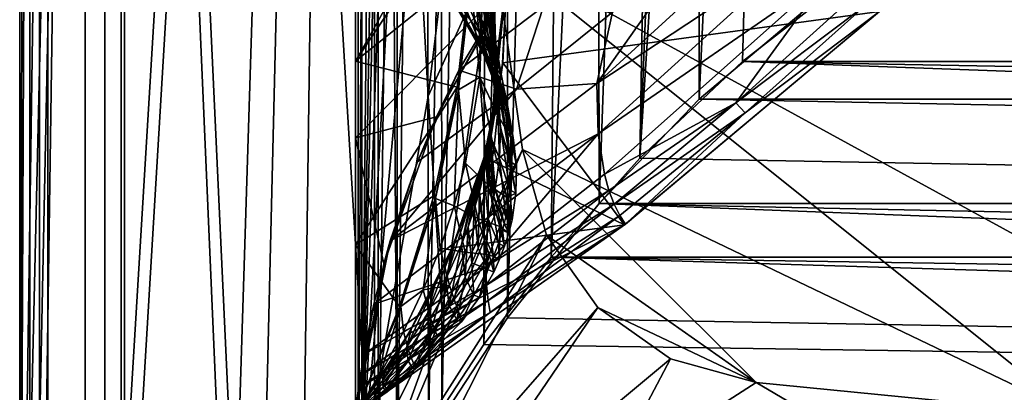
# Model space of a CAD drawing. Header units: metres. Extents: x 0 to 1004, y -708 to 0.
# Tile 4 of 103: x 0 to 150, y -624 to -567. Entities that reach past the tile are written whole.
import ezdxf

# ---------------------------------------------------------------- set-up
doc = ezdxf.new("R2010")
doc.units = ezdxf.units.M

msp = doc.modelspace()

# ---------------------------------------------------------------- linework, layer by layer
at = {"layer": 'top01'}
for points in [[(4.296307, -31.426254, 2063.059814), (32.904003, -648.417358, 2063.059814), (51.296307, -64.566307, 2063.059814)], [(32.904003, -648.417358, 2063.059814), (4.296307, -31.426254, 2063.059814), (31.296307, -654.417358, 2063.059814)], [(4.296307, -31.426254, 2063.059814), (4.296307, -686.417358, 2063.059814), (31.296307, -654.417358, 2063.059814)], [(51.296307, -64.566307, 163.059692), (32.904003, -648.417358, 163.059692), (4.296307, -31.426254, 163.059692)], [(4.296307, -31.426254, 163.059692), (32.904003, -648.417358, 163.059692), (31.296307, -654.417358, 163.059692)], [(4.296307, -686.417358, 163.059692), (4.296307, -31.426254, 163.059692), (31.296307, -654.417358, 163.059692)], [(4.296307, -686.417358, 163.059692), (4.296307, -686.417358, 176.057236), (4.296307, -31.426254, 163.059692)], [(4.296307, -686.417358, 176.057236), (4.296307, -686.417358, 2050.057129), (4.296307, -31.426254, 163.059692)], [(4.296307, -31.426254, 163.059692), (4.296307, -686.417358, 2050.057129), (4.296307, -31.426254, 2063.059814)], [(4.296307, -686.417358, 2050.057129), (4.296307, -686.417358, 2063.059814), (4.296307, -31.426254, 2063.059814)], [(51.296307, -64.566307, 2063.059814), (32.904003, -648.417358, 2063.059814), (37.296307, -644.025024, 2063.059814)], [(51.296307, -64.566307, 163.059692), (37.296307, -644.025024, 163.059692), (32.904003, -648.417358, 163.059692)], [(37.296307, -644.025024, 2063.059814), (43.296307, -642.417358, 2063.059814), (51.296307, -64.566307, 2063.059814)], [(43.296307, -642.417358, 163.059692), (37.296307, -644.025024, 163.059692), (51.296307, -64.566307, 163.059692)], [(43.296307, -642.417358, 2063.059814), (51.296307, -642.417358, 2063.059814), (51.296307, -64.566307, 2063.059814)], [(51.296307, -642.417358, 163.059692), (43.296307, -642.417358, 163.059692), (51.296307, -64.566307, 163.059692)], [(51.296307, -642.417358, 2063.059814), (51.296307, -344.212433, 2037.928223), (51.296307, -64.566307, 2063.059814)], [(51.296307, -64.566307, 163.059692), (51.296307, -344.179352, 179.059677), (51.296307, -642.417358, 163.059692)], [(51.296307, -344.179352, 179.059677), (51.29631, -368.229248, 179.983154), (51.296307, -642.417358, 163.059692)], [(51.296307, -642.417358, 2063.059814), (51.296307, -379.358856, 2036.812866), (51.296307, -344.212433, 2037.928223)], [(51.296307, -642.417358, 163.059692), (51.29631, -368.229248, 179.983154), (51.29631, -392.138245, 182.753937)], [(51.296307, -414.289124, 2033.451294), (51.296307, -379.358856, 2036.812866), (51.296307, -642.417358, 2063.059814)], [(51.29631, -392.138245, 182.753937), (51.296322, -415.760559, 187.369766), (51.296307, -642.417358, 163.059692)], [(51.296307, -545.708618, 2038.852905), (51.296307, -414.289124, 2033.451294), (51.296307, -642.417358, 2063.059814)], [(51.296322, -415.760559, 187.369766), (51.296322, -438.949615, 193.818451), (51.296307, -642.417358, 163.059692)], [(51.296307, -642.417358, 163.059692), (51.296322, -438.949615, 193.818451), (51.296299, -461.559418, 202.071503)], [(51.296299, -461.559418, 202.071503), (51.296318, -483.448181, 212.081375), (51.296307, -642.417358, 163.059692)], [(51.296318, -483.448181, 212.081375), (51.296307, -504.481445, 223.782303), (51.296307, -642.417358, 163.059692)], [(51.296307, -642.417358, 163.059692), (51.296307, -504.481445, 223.782303), (51.296307, -541.746399, 234.532043)], [(51.296307, -541.746399, 234.532043), (51.29636, -585.252197, 225.005692), (51.296307, -642.417358, 163.059692)], [(75.097847, -561.246094, 235.300919), (51.29636, -585.252197, 225.005692), (51.296307, -541.746399, 234.532043)], [(69.143967, -546.791016, 2035.872192), (69.004654, -542.102051, 2034.781128), (51.296307, -573.572144, 2043.606323)], [(69.004654, -542.102051, 2034.781128), (51.296307, -545.708618, 2038.852905), (51.296307, -573.572144, 2043.606323)], [(51.296307, -642.417358, 2063.059814), (51.296307, -573.572144, 2043.606323), (51.296307, -545.708618, 2038.852905)], [(51.296307, -573.572144, 2043.606323), (68.866333, -559.451843, 2038.459351), (69.143967, -546.791016, 2035.872192)], [(88.194374, -576.93988, 501.049255), (117.473854, -550.158997, 501.049255), (120.310349, -555.740662, 532.458923)], [(117.473854, -550.158997, 501.049255), (88.194374, -576.93988, 501.049255), (104.756493, -553.549133, 470.528137)], [(69.229057, -550.748108, 832.507019), (69.360619, -558.189331, 916.862549), (72.033035, -568.936523, 916.86908)], [(72.033035, -568.936523, 916.86908), (71.894615, -562.495178, 832.506592), (69.229057, -550.748108, 832.507019)], [(104.756493, -553.549133, 470.528137), (88.194374, -576.93988, 501.049255), (90.58078, -566.055115, 470.159149)], [(72.228607, -554.736511, 748.230103), (71.894615, -562.495178, 832.506592), (72.817719, -573.977539, 832.506165)], [(72.817719, -573.977539, 832.506165), (74.473267, -559.896484, 664.052795), (72.228607, -554.736511, 748.230103)], [(65.057419, -561.931396, 1361.605957), (64.557434, -556.107483, 1505.210205), (70.604095, -569.699036, 1424.101196)], [(64.557434, -556.107483, 1505.210205), (70.114197, -566.020569, 1508.698364), (70.604095, -569.699036, 1424.101196)], [(70.310562, -555.889099, 1846.151978), (72.621574, -570.771667, 1677.619751), (71.728317, -565.206848, 1677.64917)], [(70.310562, -555.889099, 1846.151978), (70.737106, -562.63446, 1846.119507), (72.621574, -570.771667, 1677.619751)], [(88.194374, -576.93988, 501.049255), (120.310349, -555.740662, 532.458923), (88.383919, -584.656006, 532.275879)], [(88.383919, -584.656006, 532.275879), (120.310349, -555.740662, 532.458923), (123.678719, -560.253113, 564.199707)], [(69.680046, -564.068604, 1001.289124), (65.148102, -558.083435, 1074.574097), (70.086891, -568.376221, 1085.775757)], [(70.086891, -568.376221, 1085.775757), (65.148102, -558.083435, 1074.574097), (70.480705, -571.102478, 1170.311646)], [(65.148102, -558.083435, 1074.574097), (65.22084, -562.589539, 1218.034302), (70.480705, -571.102478, 1170.311646)], [(66.836441, -577.525208, 2041.267578), (68.866333, -559.451843, 2038.459351), (51.296307, -573.572144, 2043.606323)], [(75.097847, -561.246094, 235.300919), (76.385689, -559.320923, 411.261017), (63.671509, -582.025085, 228.172577)], [(76.385689, -559.320923, 411.261017), (67.107895, -574.910645, 439.727539), (63.671509, -582.025085, 228.172577)], [(68.866333, -559.451843, 2038.459351), (66.836441, -577.525208, 2041.267578), (68.911957, -561.239685, 2014.056641)], [(80.01857, -565.177856, 439.931702), (67.107895, -574.910645, 439.727539), (76.385689, -559.320923, 411.261017)], [(69.360619, -558.189331, 916.862549), (69.680046, -564.068604, 1001.289124), (72.489922, -574.044128, 1001.30426)], [(69.360619, -558.189331, 916.862549), (72.489922, -574.044128, 1001.30426), (72.033035, -568.936523, 916.86908)], [(131.361862, -565.961853, 661.173096), (74.483955, -559.108398, 662.662537), (73.810013, -573.790894, 662.680176)], [(73.810013, -573.790894, 662.680176), (74.483955, -559.108398, 662.662537), (74.473267, -559.896484, 664.052795)], [(73.784363, -573.877686, 664.052795), (74.473267, -559.896484, 664.052795), (71.99836, -585.195068, 832.505737)], [(74.473267, -559.896484, 664.052795), (72.817719, -573.977539, 832.506165), (71.99836, -585.195068, 832.505737)], [(73.784363, -573.877686, 664.052795), (73.810013, -573.790894, 662.680176), (74.473267, -559.896484, 664.052795)], [(88.383919, -584.656006, 532.275879), (123.678719, -560.253113, 564.199707), (89.343269, -590.825012, 563.981506)], [(89.343269, -590.825012, 563.981506), (123.678719, -560.253113, 564.199707), (109.442017, -579.927612, 596.109009)], [(123.678719, -560.253113, 564.199707), (127.403061, -563.669861, 596.181824), (109.442017, -579.927612, 596.109009)], [(75.097847, -561.246094, 235.300919), (63.671509, -582.025085, 228.172577), (51.29636, -585.252197, 225.005692)], [(65.22084, -562.589539, 1218.034302), (65.057419, -561.931396, 1361.605957), (70.761024, -572.237793, 1254.885742)], [(70.761024, -572.237793, 1254.885742), (65.057419, -561.931396, 1361.605957), (70.827408, -571.772339, 1339.487183)], [(65.057419, -561.931396, 1361.605957), (70.604095, -569.699036, 1424.101196), (70.827408, -571.772339, 1339.487183)], [(70.480705, -571.102478, 1170.311646), (65.22084, -562.589539, 1218.034302), (70.761024, -572.237793, 1254.885742)], [(66.836441, -577.525208, 2041.267578), (67.060936, -577.936523, 2014.056641), (68.911957, -561.239685, 2014.056641)], [(68.911957, -561.239685, 2014.056641), (67.060936, -577.936523, 2014.056641), (70.297134, -575.979431, 1846.054688)], [(68.911957, -561.239685, 2014.056641), (70.297134, -575.979431, 1846.054688), (70.737106, -562.63446, 1846.119507)], [(70.737106, -562.63446, 1846.119507), (70.297134, -575.979431, 1846.054688), (72.992126, -581.693726, 1677.561035)], [(70.737106, -562.63446, 1846.119507), (73.042847, -576.267334, 1677.590332), (72.621574, -570.771667, 1677.619751)], [(72.992126, -581.693726, 1677.561035), (73.042847, -576.267334, 1677.590332), (70.737106, -562.63446, 1846.119507)], [(71.894615, -562.495178, 832.506592), (72.033035, -568.936523, 916.86908), (72.817719, -573.977539, 832.506165)], [(72.489922, -574.044128, 1001.30426), (69.680046, -564.068604, 1001.289124), (73.111328, -577.801758, 1085.79895)], [(73.111328, -577.801758, 1085.79895), (69.680046, -564.068604, 1001.289124), (70.086891, -568.376221, 1085.775757)], [(109.442017, -579.927612, 596.109009), (127.403061, -563.669861, 596.181824), (129.358658, -564.957764, 612.237427)], [(75.900215, -577.844421, 469.906891), (67.107895, -574.910645, 439.727539), (80.01857, -565.177856, 439.931702)], [(73.622375, -575.803284, 1508.680176), (71.334373, -566.009521, 1593.224854), (71.728317, -565.206848, 1677.64917)], [(71.728317, -565.206848, 1677.64917), (72.621574, -570.771667, 1677.619751), (73.622375, -575.803284, 1508.680176)], [(90.58078, -566.055115, 470.159149), (75.900215, -577.844421, 469.906891), (80.01857, -565.177856, 439.931702)], [(129.358658, -564.957764, 612.237427), (110.859764, -581.424805, 612.19751), (109.442017, -579.927612, 596.109009)], [(129.358658, -564.957764, 612.237427), (131.361679, -565.961609, 628.322815), (110.859764, -581.424805, 612.19751)], [(70.114197, -566.020569, 1508.698364), (71.334373, -566.009521, 1593.224854), (72.126472, -570.954102, 1508.689209)], [(70.604095, -569.699036, 1424.101196), (70.114197, -566.020569, 1508.698364), (72.126472, -570.954102, 1508.689209)], [(72.126472, -570.954102, 1508.689209), (71.334373, -566.009521, 1593.224854), (73.622375, -575.803284, 1508.680176)], [(131.361862, -565.961853, 661.173096), (73.810013, -573.790894, 662.680176), (92.421013, -598.53125, 662.19281)], [(88.194374, -576.93988, 501.049255), (75.900215, -577.844421, 469.906891), (90.58078, -566.055115, 470.159149)], [(131.361862, -565.961853, 661.173096), (92.421013, -598.53125, 662.19281), (92.552513, -598.430908, 628.322876)], [(131.361679, -565.961609, 628.322815), (131.361862, -565.961853, 661.173096), (92.552513, -598.430908, 628.322876)], [(131.361679, -565.961609, 628.322815), (92.552513, -598.430908, 628.322876), (110.859764, -581.424805, 612.19751)], [(70.086891, -568.376221, 1085.775757), (73.743332, -580.193115, 1170.339844), (73.111328, -577.801758, 1085.79895)], [(73.743332, -580.193115, 1170.339844), (70.086891, -568.376221, 1085.775757), (70.480705, -571.102478, 1170.311646)], [(70.827408, -571.772339, 1339.487183), (70.604095, -569.699036, 1424.101196), (72.668968, -574.39917, 1424.103027)], [(70.604095, -569.699036, 1424.101196), (72.126472, -570.954102, 1508.689209), (72.668968, -574.39917, 1424.103027)], [(72.817719, -573.977539, 832.506165), (72.033035, -568.936523, 916.86908), (73.487755, -583.711121, 1001.319336)], [(72.033035, -568.936523, 916.86908), (72.489922, -574.044128, 1001.30426), (73.487755, -583.711121, 1001.319336)], [(74.231987, -581.201843, 1254.913696), (73.743332, -580.193115, 1170.339844), (70.480705, -571.102478, 1170.311646)], [(70.480705, -571.102478, 1170.311646), (70.761024, -572.237793, 1254.885742), (74.231987, -581.201843, 1254.913696)], [(72.668968, -574.39917, 1424.103027), (72.126472, -570.954102, 1508.689209), (73.622375, -575.803284, 1508.680176)], [(72.621574, -570.771667, 1677.619751), (74.601913, -580.568176, 1508.671021), (73.622375, -575.803284, 1508.680176)], [(72.621574, -570.771667, 1677.619751), (73.042847, -576.267334, 1677.590332), (74.601913, -580.568176, 1508.671021)], [(72.891472, -576.337402, 1339.497192), (70.761024, -572.237793, 1254.885742), (70.827408, -571.772339, 1339.487183)], [(74.231987, -581.201843, 1254.913696), (70.761024, -572.237793, 1254.885742), (72.891472, -576.337402, 1339.497192)], [(72.891472, -576.337402, 1339.497192), (70.827408, -571.772339, 1339.487183), (72.668968, -574.39917, 1424.103027)], [(51.296307, -601.614258, 2045.18396), (51.296307, -573.572144, 2043.606323), (51.296307, -642.417358, 2063.059814)], [(51.296307, -601.614258, 2045.18396), (66.836441, -577.525208, 2041.267578), (51.296307, -573.572144, 2043.606323)], [(73.810013, -573.790894, 662.680176), (70.966591, -588.210999, 662.754639), (92.421013, -598.53125, 662.19281)], [(73.810013, -573.790894, 662.680176), (72.699936, -580.77887, 664.052795), (70.966591, -588.210999, 662.754639)], [(71.99836, -585.195068, 832.505737), (71.521263, -587.958069, 832.505676), (73.784363, -573.877686, 664.052795)], [(71.521263, -587.958069, 832.505676), (73.30381, -577.335754, 664.052795), (73.784363, -573.877686, 664.052795)], [(71.99836, -585.195068, 832.505737), (72.817719, -573.977539, 832.506165), (73.307152, -588.428894, 1001.326904)], [(73.487755, -583.711121, 1001.319336), (72.489922, -574.044128, 1001.30426), (73.111328, -577.801758, 1085.79895)], [(72.891472, -576.337402, 1339.497192), (72.668968, -574.39917, 1424.103027), (74.203995, -579.010559, 1424.104858)], [(74.203995, -579.010559, 1424.104858), (72.668968, -574.39917, 1424.103027), (73.622375, -575.803284, 1508.680176)], [(73.30381, -577.335754, 664.052795), (72.699936, -580.77887, 664.052795), (73.810013, -573.790894, 662.680176)], [(72.817719, -573.977539, 832.506165), (73.487755, -583.711121, 1001.319336), (73.307152, -588.428894, 1001.326904)], [(73.784363, -573.877686, 664.052795), (73.30381, -577.335754, 664.052795), (73.810013, -573.790894, 662.680176)], [(75.900215, -577.844421, 469.906891), (60.775791, -588.897339, 469.79483), (67.107895, -574.910645, 439.727539)], [(63.671509, -582.025085, 228.172577), (67.107895, -574.910645, 439.727539), (60.775791, -588.897339, 469.79483)], [(67.060936, -577.936523, 2014.056641), (68.133064, -589.130249, 1845.990112), (70.297134, -575.979431, 1846.054688)], [(70.297134, -575.979431, 1846.054688), (68.133064, -589.130249, 1845.990112), (71.474739, -592.338989, 1677.502563)], [(70.297134, -575.979431, 1846.054688), (72.469429, -587.050964, 1677.531738), (72.992126, -581.693726, 1677.561035)], [(71.474739, -592.338989, 1677.502563), (72.469429, -587.050964, 1677.531738), (70.297134, -575.979431, 1846.054688)], [(73.622375, -575.803284, 1508.680176), (74.601913, -580.568176, 1508.671021), (74.203995, -579.010559, 1424.104858)], [(51.296307, -601.614258, 2045.18396), (63.289352, -594.136963, 2042.956421), (66.836441, -577.525208, 2041.267578)], [(56.621262, -600.973999, 501.049255), (88.194374, -576.93988, 501.049255), (88.383919, -584.656006, 532.275879)], [(88.194374, -576.93988, 501.049255), (56.621262, -600.973999, 501.049255), (75.900215, -577.844421, 469.906891)], [(66.836441, -577.525208, 2041.267578), (63.289352, -594.136963, 2042.956421), (63.507984, -594.531738, 2014.056641)], [(67.060936, -577.936523, 2014.056641), (66.836441, -577.525208, 2041.267578), (63.507984, -594.531738, 2014.056641)], [(72.699936, -580.77887, 664.052795), (73.30381, -577.335754, 664.052795), (70.935257, -590.704529, 832.505554)], [(73.30381, -577.335754, 664.052795), (71.521263, -587.958069, 832.505676), (70.935257, -590.704529, 832.505554)], [(74.423363, -580.811707, 1339.507324), (74.231987, -581.201843, 1254.913696), (72.891472, -576.337402, 1339.497192)], [(74.423363, -580.811707, 1339.507324), (72.891472, -576.337402, 1339.497192), (74.203995, -579.010559, 1424.104858)], [(75.065071, -585.248779, 1508.661987), (73.042847, -576.267334, 1677.590332), (72.992126, -581.693726, 1677.561035)], [(73.042847, -576.267334, 1677.590332), (75.065071, -585.248779, 1508.661987), (74.601913, -580.568176, 1508.671021)], [(56.621262, -600.973999, 501.049255), (60.775791, -588.897339, 469.79483), (75.900215, -577.844421, 469.906891)], [(67.060936, -577.936523, 2014.056641), (63.507984, -594.531738, 2014.056641), (66.404495, -595.632813, 1845.957886)], [(68.133064, -589.130249, 1845.990112), (67.060936, -577.936523, 2014.056641), (66.404495, -595.632813, 1845.957886)], [(73.743332, -580.193115, 1170.339844), (75.004875, -588.935181, 1170.36792), (73.111328, -577.801758, 1085.79895)], [(73.111328, -577.801758, 1085.79895), (75.004875, -588.935181, 1170.36792), (73.487755, -583.711121, 1001.319336)], [(74.601913, -580.568176, 1508.671021), (75.423073, -585.195068, 1339.517334), (74.203995, -579.010559, 1424.104858)], [(74.203995, -579.010559, 1424.104858), (75.423073, -585.195068, 1339.517334), (74.423363, -580.811707, 1339.507324)], [(75.004875, -588.935181, 1170.36792), (73.743332, -580.193115, 1170.339844), (74.231987, -581.201843, 1254.913696)], [(74.601913, -580.568176, 1508.671021), (75.065071, -585.248779, 1508.661987), (75.423073, -585.195068, 1339.517334)], [(90.029633, -593.316711, 579.972656), (89.343269, -590.825012, 563.981506), (109.442017, -579.927612, 596.109009)], [(90.818008, -595.408386, 596.036255), (90.029633, -593.316711, 579.972656), (109.442017, -579.927612, 596.109009)], [(110.859764, -581.424805, 612.19751), (90.818008, -595.408386, 596.036255), (109.442017, -579.927612, 596.109009)], [(63.671509, -582.025085, 228.172577), (55.624939, -604.483887, 219.836334), (51.29636, -585.252197, 225.005692)], [(63.671509, -582.025085, 228.172577), (60.775791, -588.897339, 469.79483), (55.624939, -604.483887, 219.836334)], [(70.240349, -593.434448, 832.505493), (71.97274, -584.207031, 664.052795), (72.699936, -580.77887, 664.052795)], [(72.699936, -580.77887, 664.052795), (70.935257, -590.704529, 832.505554), (70.240349, -593.434448, 832.505493)], [(72.699936, -580.77887, 664.052795), (71.97274, -584.207031, 664.052795), (70.966591, -588.210999, 662.754639)], [(72.992126, -581.693726, 1677.561035), (72.469429, -587.050964, 1677.531738), (75.011864, -589.845032, 1508.653076)], [(75.011864, -589.845032, 1508.653076), (75.065071, -585.248779, 1508.661987), (72.992126, -581.693726, 1677.561035)], [(75.423073, -585.195068, 1339.517334), (74.231987, -581.201843, 1254.913696), (74.423363, -580.811707, 1339.507324)], [(75.423073, -585.195068, 1339.517334), (75.004875, -588.935181, 1170.36792), (74.231987, -581.201843, 1254.913696)], [(110.859764, -581.424805, 612.19751), (91.688095, -597.09552, 612.157593), (90.818008, -595.408386, 596.036255)], [(110.859764, -581.424805, 612.19751), (92.552513, -598.430908, 628.322876), (91.688095, -597.09552, 612.157593)], [(73.487755, -583.711121, 1001.319336), (74.885239, -593.175476, 1170.381958), (73.307152, -588.428894, 1001.326904)], [(75.004875, -588.935181, 1170.36792), (74.885239, -593.175476, 1170.381958), (73.487755, -583.711121, 1001.319336)], [(71.243202, -604.976501, 563.872375), (54.090588, -610.668335, 532.092651), (88.383919, -584.656006, 532.275879)], [(54.090588, -610.668335, 532.092651), (56.621262, -600.973999, 501.049255), (88.383919, -584.656006, 532.275879)], [(71.97274, -584.207031, 664.052795), (69.436539, -596.147827, 832.505371), (71.122208, -587.620361, 664.052795)], [(69.436539, -596.147827, 832.505371), (71.97274, -584.207031, 664.052795), (70.240349, -593.434448, 832.505493)], [(70.966591, -588.210999, 662.754639), (71.97274, -584.207031, 664.052795), (71.122208, -587.620361, 664.052795)], [(71.243202, -604.976501, 563.872375), (88.383919, -584.656006, 532.275879), (89.343269, -590.825012, 563.981506)], [(72.186859, -595.360901, 1001.338196), (71.521263, -587.958069, 832.505676), (71.99836, -585.195068, 832.505737)], [(72.444359, -594.21759, 1001.336304), (72.186859, -595.360901, 1001.338196), (71.99836, -585.195068, 832.505737)], [(72.444359, -594.21759, 1001.336304), (71.99836, -585.195068, 832.505737), (72.673546, -593.069519, 1001.334412)], [(71.99836, -585.195068, 832.505737), (73.307152, -588.428894, 1001.326904), (72.673546, -593.069519, 1001.334412)], [(75.423073, -585.195068, 1339.517334), (75.89061, -589.487671, 1339.527466), (75.004875, -588.935181, 1170.36792)], [(75.065071, -585.248779, 1508.661987), (75.89061, -589.487671, 1339.527466), (75.423073, -585.195068, 1339.517334)], [(51.29636, -585.252197, 225.005692), (51.296307, -627.417358, 210.627151), (51.296307, -642.417358, 163.059692)], [(51.29636, -585.252197, 225.005692), (55.624939, -604.483887, 219.836334), (51.296307, -627.417358, 210.627151)], [(75.89061, -589.487671, 1339.527466), (75.065071, -585.248779, 1508.661987), (75.011864, -589.845032, 1508.653076)], [(92.421013, -598.53125, 662.19281), (70.966591, -588.210999, 662.754639), (66.082733, -602.07251, 662.882507)], [(70.966591, -588.210999, 662.754639), (69.05117, -594.402283, 664.052795), (66.082733, -602.07251, 662.882507)], [(69.436539, -596.147827, 832.505371), (68.523827, -598.844604, 832.50531), (71.122208, -587.620361, 664.052795)], [(68.523827, -598.844604, 832.50531), (70.148354, -591.018799, 664.052795), (71.122208, -587.620361, 664.052795)], [(70.148354, -591.018799, 664.052795), (69.05117, -594.402283, 664.052795), (70.966591, -588.210999, 662.754639)], [(71.122208, -587.620361, 664.052795), (70.148354, -591.018799, 664.052795), (70.966591, -588.210999, 662.754639)], [(70.935257, -590.704529, 832.505554), (71.521263, -587.958069, 832.505676), (71.586922, -597.632996, 1001.34198)], [(74.442284, -594.356995, 1508.644043), (72.469429, -587.050964, 1677.531738), (71.474739, -592.338989, 1677.502563)], [(71.521263, -587.958069, 832.505676), (72.186859, -595.360901, 1001.338196), (71.586922, -597.632996, 1001.34198)], [(72.469429, -587.050964, 1677.531738), (74.442284, -594.356995, 1508.644043), (75.011864, -589.845032, 1508.653076)], [(60.775791, -588.897339, 469.79483), (56.621262, -600.973999, 501.049255), (55.624939, -604.483887, 219.836334)], [(68.133064, -589.130249, 1845.990112), (66.404495, -595.632813, 1845.957886), (70.008064, -597.5578, 1677.473511)], [(68.133064, -589.130249, 1845.990112), (70.008064, -597.5578, 1677.473511), (71.474739, -592.338989, 1677.502563)], [(73.307152, -588.428894, 1001.326904), (74.265335, -597.328674, 1170.395996), (72.673546, -593.069519, 1001.334412)], [(74.885239, -593.175476, 1170.381958), (74.265335, -597.328674, 1170.395996), (73.307152, -588.428894, 1001.326904)], [(75.004875, -588.935181, 1170.36792), (75.825974, -593.689392, 1339.537476), (74.885239, -593.175476, 1170.381958)], [(75.89061, -589.487671, 1339.527466), (75.825974, -593.689392, 1339.537476), (75.004875, -588.935181, 1170.36792)], [(75.825974, -593.689392, 1339.537476), (75.89061, -589.487671, 1339.527466), (75.011864, -589.845032, 1508.653076)], [(69.05117, -594.402283, 664.052795), (70.148354, -591.018799, 664.052795), (67.502205, -601.524902, 832.505188)], [(70.148354, -591.018799, 664.052795), (68.523827, -598.844604, 832.50531), (67.502205, -601.524902, 832.505188)], [(70.935257, -590.704529, 832.505554), (70.873734, -599.885803, 1001.345703), (70.240349, -593.434448, 832.505493)], [(71.586922, -597.632996, 1001.34198), (70.873734, -599.885803, 1001.345703), (70.935257, -590.704529, 832.505554)], [(71.243202, -604.976501, 563.872375), (89.343269, -590.825012, 563.981506), (90.029633, -593.316711, 579.972656)], [(75.011864, -589.845032, 1508.653076), (74.442284, -594.356995, 1508.644043), (75.825974, -593.689392, 1339.537476)], [(71.474739, -592.338989, 1677.502563), (70.008064, -597.5578, 1677.473511), (73.356339, -598.784607, 1508.635132)], [(73.356339, -598.784607, 1508.635132), (74.442284, -594.356995, 1508.644043), (71.474739, -592.338989, 1677.502563)], [(58.01836, -611.042725, 2043.999146), (63.289352, -594.136963, 2042.956421), (51.296307, -601.614258, 2045.18396)], [(63.507984, -594.531738, 2014.056641), (63.289352, -594.136963, 2042.956421), (58.01836, -611.042725, 2043.999146)], [(70.047295, -602.119324, 1001.349487), (69.436539, -596.147827, 832.505371), (70.240349, -593.434448, 832.505493)], [(70.240349, -593.434448, 832.505493), (70.873734, -599.885803, 1001.345703), (70.047295, -602.119324, 1001.349487)], [(71.345093, -607.761536, 579.87616), (71.243202, -604.976501, 563.872375), (90.029633, -593.316711, 579.972656)], [(71.345093, -607.761536, 579.87616), (90.029633, -593.316711, 579.972656), (90.818008, -595.408386, 596.036255)], [(72.444359, -594.21759, 1001.336304), (73.767776, -599.37262, 1170.402954), (72.186859, -595.360901, 1001.338196)], [(72.673546, -593.069519, 1001.334412), (74.032188, -598.353333, 1170.399414), (72.444359, -594.21759, 1001.336304)], [(74.032188, -598.353333, 1170.399414), (73.767776, -599.37262, 1170.402954), (72.444359, -594.21759, 1001.336304)], [(74.265335, -597.328674, 1170.395996), (74.032188, -598.353333, 1170.399414), (72.673546, -593.069519, 1001.334412)], [(74.885239, -593.175476, 1170.381958), (75.229156, -597.800293, 1339.547485), (74.265335, -597.328674, 1170.395996)], [(74.442284, -594.356995, 1508.644043), (75.229156, -597.800293, 1339.547485), (75.825974, -593.689392, 1339.537476)], [(75.825974, -593.689392, 1339.537476), (75.229156, -597.800293, 1339.547485), (74.885239, -593.175476, 1170.381958)], [(63.507984, -594.531738, 2014.056641), (58.01836, -611.042725, 2043.999146), (58.253109, -611.02533, 2014.056641)], [(63.507984, -594.531738, 2014.056641), (58.253109, -611.02533, 2014.056641), (61.654289, -608.49231, 1845.893799)], [(63.507984, -594.531738, 2014.056641), (61.654289, -608.49231, 1845.893799), (64.244904, -602.086853, 1845.925781)], [(66.404495, -595.632813, 1845.957886), (63.507984, -594.531738, 2014.056641), (64.244904, -602.086853, 1845.925781)], [(68.069405, -602.707397, 1677.444458), (66.404495, -595.632813, 1845.957886), (64.244904, -602.086853, 1845.925781)], [(66.486816, -601.124512, 664.052795), (69.05117, -594.402283, 664.052795), (65.132256, -606.835754, 832.505005)], [(69.05117, -594.402283, 664.052795), (67.502205, -601.524902, 832.505188), (65.132256, -606.835754, 832.505005)], [(69.05117, -594.402283, 664.052795), (66.486816, -601.124512, 664.052795), (66.082733, -602.07251, 662.882507)], [(66.404495, -595.632813, 1845.957886), (68.069405, -602.707397, 1677.444458), (70.008064, -597.5578, 1677.473511)], [(71.564835, -610.084656, 595.96344), (71.345093, -607.761536, 579.87616), (90.818008, -595.408386, 596.036255)], [(91.688095, -597.09552, 612.157593), (71.564835, -610.084656, 595.96344), (90.818008, -595.408386, 596.036255)], [(72.186859, -595.360901, 1001.338196), (73.145157, -601.394714, 1170.409912), (71.586922, -597.632996, 1001.34198)], [(73.767776, -599.37262, 1170.402954), (73.145157, -601.394714, 1170.409912), (72.186859, -595.360901, 1001.338196)], [(74.731186, -599.821716, 1339.55249), (74.442284, -594.356995, 1508.644043), (73.356339, -598.784607, 1508.635132)], [(74.731186, -599.821716, 1339.55249), (74.996803, -598.813843, 1339.550049), (74.442284, -594.356995, 1508.644043)], [(74.996803, -598.813843, 1339.550049), (75.229156, -597.800293, 1339.547485), (74.442284, -594.356995, 1508.644043)], [(69.107605, -604.333557, 1001.353271), (68.523827, -598.844604, 832.50531), (69.436539, -596.147827, 832.505371)], [(70.047295, -602.119324, 1001.349487), (69.107605, -604.333557, 1001.353271), (69.436539, -596.147827, 832.505371)], [(91.688095, -597.09552, 612.157593), (71.878029, -611.942078, 612.117676), (71.564835, -610.084656, 595.96344)], [(92.552513, -598.430908, 628.322876), (71.878029, -611.942078, 612.117676), (91.688095, -597.09552, 612.157593)], [(92.552513, -598.430908, 628.322876), (92.421013, -598.53125, 662.19281), (51.296307, -627.417358, 628.322876)], [(92.552513, -598.430908, 628.322876), (51.296307, -627.417358, 628.322876), (71.878029, -611.942078, 612.117676)], [(92.421013, -598.53125, 662.19281), (51.296307, -627.417358, 663.269714), (51.296307, -627.417358, 628.322876)], [(59.420181, -615.173157, 663.057007), (51.296307, -627.417358, 663.269714), (92.421013, -598.53125, 662.19281)], [(66.082733, -602.07251, 662.882507), (59.420181, -615.173157, 663.057007), (92.421013, -598.53125, 662.19281)], [(70.008064, -597.5578, 1677.473511), (68.069405, -602.707397, 1677.444458), (71.754013, -603.12793, 1508.626221)], [(70.008064, -597.5578, 1677.473511), (71.754013, -603.12793, 1508.626221), (73.356339, -598.784607, 1508.635132)], [(71.586922, -597.632996, 1001.34198), (72.397469, -603.395081, 1170.416992), (70.873734, -599.885803, 1001.345703)], [(73.145157, -601.394714, 1170.409912), (72.397469, -603.395081, 1170.416992), (71.586922, -597.632996, 1001.34198)], [(74.032188, -598.353333, 1170.399414), (74.731186, -599.821716, 1339.55249), (73.767776, -599.37262, 1170.402954)], [(74.265335, -597.328674, 1170.395996), (74.996803, -598.813843, 1339.550049), (74.032188, -598.353333, 1170.399414)], [(74.996803, -598.813843, 1339.550049), (74.731186, -599.821716, 1339.55249), (74.032188, -598.353333, 1170.399414)], [(75.229156, -597.800293, 1339.547485), (74.996803, -598.813843, 1339.550049), (74.265335, -597.328674, 1170.395996)], [(67.502205, -601.524902, 832.505188), (68.523827, -598.844604, 832.50531), (68.054657, -606.528503, 1001.356995)], [(68.523827, -598.844604, 832.50531), (69.107605, -604.333557, 1001.353271), (68.054657, -606.528503, 1001.356995)], [(70.873734, -599.885803, 1001.345703), (71.524704, -605.373657, 1170.42395), (70.047295, -602.119324, 1001.349487)], [(72.397469, -603.395081, 1170.416992), (71.524704, -605.373657, 1170.42395), (70.873734, -599.885803, 1001.345703)], [(73.356339, -598.784607, 1508.635132), (71.754013, -603.12793, 1508.626221), (73.336105, -603.796326, 1339.562622)], [(73.767776, -599.37262, 1170.402954), (74.100166, -601.820374, 1339.557617), (73.145157, -601.394714, 1170.409912)], [(73.336105, -603.796326, 1339.562622), (74.100166, -601.820374, 1339.557617), (73.356339, -598.784607, 1508.635132)], [(74.100166, -601.820374, 1339.557617), (74.731186, -599.821716, 1339.55249), (73.356339, -598.784607, 1508.635132)], [(74.731186, -599.821716, 1339.55249), (74.100166, -601.820374, 1339.557617), (73.767776, -599.37262, 1170.402954)], [(55.624939, -604.483887, 219.836334), (56.621262, -600.973999, 501.049255), (51.296307, -627.417358, 210.627151)], [(56.621262, -600.973999, 501.049255), (54.090588, -610.668335, 532.092651), (51.296307, -627.417358, 210.627151)], [(51.296307, -627.417358, 2045.18396), (51.296307, -601.614258, 2045.18396), (51.296307, -642.417358, 2063.059814)], [(51.296307, -627.417358, 2045.18396), (58.01836, -611.042725, 2043.999146), (51.296307, -601.614258, 2045.18396)], [(66.486816, -601.124512, 664.052795), (62.326691, -612.080444, 832.504822), (63.429153, -607.78717, 664.052795)], [(66.486816, -601.124512, 664.052795), (65.132256, -606.835754, 832.505005), (62.326691, -612.080444, 832.504822)], [(66.082733, -602.07251, 662.882507), (66.486816, -601.124512, 664.052795), (63.429153, -607.78717, 664.052795)], [(65.132256, -606.835754, 832.505005), (67.502205, -601.524902, 832.505188), (65.609009, -610.860535, 1001.364502)], [(67.502205, -601.524902, 832.505188), (68.054657, -606.528503, 1001.356995), (65.609009, -610.860535, 1001.364502)], [(73.145157, -601.394714, 1170.409912), (73.336105, -603.796326, 1339.562622), (72.397469, -603.395081, 1170.416992)], [(74.100166, -601.820374, 1339.557617), (73.336105, -603.796326, 1339.562622), (73.145157, -601.394714, 1170.409912)], [(63.429153, -607.78717, 664.052795), (59.420181, -615.173157, 663.057007), (66.082733, -602.07251, 662.882507)], [(64.244904, -602.086853, 1845.925781), (61.654289, -608.49231, 1845.893799), (65.65876, -607.787781, 1677.415527)], [(68.069405, -602.707397, 1677.444458), (64.244904, -602.086853, 1845.925781), (65.65876, -607.787781, 1677.415527)], [(66.385384, -609.920166, 1593.043945), (68.069405, -602.707397, 1677.444458), (65.65876, -607.787781, 1677.415527)], [(71.754013, -603.12793, 1508.626221), (68.069405, -602.707397, 1677.444458), (66.385384, -609.920166, 1593.043945)], [(67.000267, -611.561646, 1508.608521), (71.754013, -603.12793, 1508.626221), (66.385384, -609.920166, 1593.043945)], [(70.245659, -609.587952, 1339.577637), (71.754013, -603.12793, 1508.626221), (67.000267, -611.561646, 1508.608521)], [(71.524704, -605.373657, 1170.42395), (69.107605, -604.333557, 1001.353271), (70.047295, -602.119324, 1001.349487)], [(70.245659, -609.587952, 1339.577637), (72.439003, -605.749573, 1339.567627), (71.754013, -603.12793, 1508.626221)], [(71.754013, -603.12793, 1508.626221), (72.439003, -605.749573, 1339.567627), (73.336105, -603.796326, 1339.562622)], [(68.054657, -606.528503, 1001.356995), (69.107605, -604.333557, 1001.353271), (69.403984, -609.265442, 1170.437866)], [(69.107605, -604.333557, 1001.353271), (71.524704, -605.373657, 1170.42395), (69.403984, -609.265442, 1170.437866)], [(72.397469, -603.395081, 1170.416992), (72.439003, -605.749573, 1339.567627), (71.524704, -605.373657, 1170.42395)], [(73.336105, -603.796326, 1339.562622), (72.439003, -605.749573, 1339.567627), (72.397469, -603.395081, 1170.416992)], [(71.345093, -607.761536, 579.87616), (52.568932, -618.336975, 563.763306), (71.243202, -604.976501, 563.872375)], [(52.568932, -618.336975, 563.763306), (54.090588, -610.668335, 532.092651), (71.243202, -604.976501, 563.872375)], [(71.524704, -605.373657, 1170.42395), (70.245659, -609.587952, 1339.577637), (69.403984, -609.265442, 1170.437866)], [(72.439003, -605.749573, 1339.567627), (70.245659, -609.587952, 1339.577637), (71.524704, -605.373657, 1170.42395)], [(71.564835, -610.084656, 595.96344), (52.057396, -621.526062, 580.535034), (71.345093, -607.761536, 579.87616)], [(52.057396, -621.526062, 580.535034), (52.568932, -618.336975, 563.763306), (71.345093, -607.761536, 579.87616)], [(65.132256, -606.835754, 832.505005), (62.710346, -615.115479, 1001.372009), (62.326691, -612.080444, 832.504822)], [(65.609009, -610.860535, 1001.364502), (62.710346, -615.115479, 1001.372009), (65.132256, -606.835754, 832.505005)], [(65.609009, -610.860535, 1001.364502), (68.054657, -606.528503, 1001.356995), (66.78299, -613.070068, 1170.451904)], [(68.054657, -606.528503, 1001.356995), (69.403984, -609.265442, 1170.437866), (66.78299, -613.070068, 1170.451904)], [(58.253109, -611.02533, 2014.056641), (58.632648, -614.849182, 1845.861816), (61.654289, -608.49231, 1845.893799)], [(61.654289, -608.49231, 1845.893799), (58.632648, -614.849182, 1845.861816), (62.776123, -612.79895, 1677.386597)], [(59.08551, -617.258911, 832.5047), (59.878181, -614.390198, 664.052795), (63.429153, -607.78717, 664.052795)], [(63.429153, -607.78717, 664.052795), (62.326691, -612.080444, 832.504822), (59.08551, -617.258911, 832.5047)], [(59.878181, -614.390198, 664.052795), (59.420181, -615.173157, 663.057007), (63.429153, -607.78717, 664.052795)], [(61.654289, -608.49231, 1845.893799), (62.776123, -612.79895, 1677.386597), (65.65876, -607.787781, 1677.415527)], [(65.65876, -607.787781, 1677.415527), (62.776123, -612.79895, 1677.386597), (66.385384, -609.920166, 1593.043945)], [(69.403984, -609.265442, 1170.437866), (67.520142, -613.33551, 1339.587646), (66.78299, -613.070068, 1170.451904)], [(70.245659, -609.587952, 1339.577637), (67.520142, -613.33551, 1339.587646), (69.403984, -609.265442, 1170.437866)], [(51.296307, -627.417358, 210.627151), (54.090588, -610.668335, 532.092651), (52.568932, -618.336975, 563.763306)], [(71.878029, -611.942078, 612.117676), (51.778362, -623.482239, 592.778809), (71.564835, -610.084656, 595.96344)], [(71.564835, -610.084656, 595.96344), (51.778362, -623.482239, 592.778809), (52.057396, -621.526062, 580.535034)], [(62.776123, -612.79895, 1677.386597), (63.356743, -614.410889, 1593.024048), (66.385384, -609.920166, 1593.043945)], [(66.385384, -609.920166, 1593.043945), (63.356743, -614.410889, 1593.024048), (67.000267, -611.561646, 1508.608521)], [(67.520142, -613.33551, 1339.587646), (70.245659, -609.587952, 1339.577637), (67.000267, -611.561646, 1508.608521)], [(58.01836, -611.042725, 2043.999146), (51.296307, -627.417358, 2045.18396), (58.253109, -611.02533, 2014.056641)], [(58.253109, -611.02533, 2014.056641), (51.296307, -627.417358, 2045.18396), (51.296307, -627.417358, 2014.056641)], [(58.253109, -611.02533, 2014.056641), (51.296307, -627.417358, 2014.056641), (55.179989, -621.157532, 1845.829956)], [(51.296307, -627.417358, 628.322876), (51.434685, -626.195557, 614.528748), (71.878029, -611.942078, 612.117676)], [(71.878029, -611.942078, 612.117676), (51.434685, -626.195557, 614.528748), (51.778362, -623.482239, 592.778809)], [(58.632648, -614.849182, 1845.861816), (58.253109, -611.02533, 2014.056641), (55.179989, -621.157532, 1845.829956)], [(62.326691, -612.080444, 832.504822), (59.358677, -619.293213, 1001.379517), (59.08551, -617.258911, 832.5047)], [(62.326691, -612.080444, 832.504822), (62.710346, -615.115479, 1001.372009), (59.358677, -619.293213, 1001.379517)], [(62.710346, -615.115479, 1001.372009), (65.609009, -610.860535, 1001.364502), (66.78299, -613.070068, 1170.451904)], [(63.356743, -614.410889, 1593.024048), (63.848831, -615.652039, 1508.599731), (67.000267, -611.561646, 1508.608521)], [(67.000267, -611.561646, 1508.608521), (63.848831, -615.652039, 1508.599731), (67.520142, -613.33551, 1339.587646)], [(58.632648, -614.849182, 1845.861816), (59.421505, -617.740967, 1677.357788), (62.776123, -612.79895, 1677.386597)], [(62.776123, -612.79895, 1677.386597), (59.421505, -617.740967, 1677.357788), (63.356743, -614.410889, 1593.024048)], [(66.78299, -613.070068, 1170.451904), (60.472576, -620.558105, 1339.607666), (60.040192, -620.417969, 1170.479736)], [(60.040192, -620.417969, 1170.479736), (62.710346, -615.115479, 1001.372009), (66.78299, -613.070068, 1170.451904)], [(67.520142, -613.33551, 1339.587646), (60.472576, -620.558105, 1339.607666), (66.78299, -613.070068, 1170.451904)], [(63.848831, -615.652039, 1508.599731), (60.472576, -620.558105, 1339.607666), (67.520142, -613.33551, 1339.587646)], [(51.296307, -627.417358, 663.269714), (59.420181, -615.173157, 663.057007), (55.8339, -620.933594, 664.052795)], [(58.632648, -614.849182, 1845.861816), (55.179989, -621.157532, 1845.829956), (59.421505, -617.740967, 1677.357788)], [(55.408718, -622.371216, 832.504517), (59.878181, -614.390198, 664.052795), (59.08551, -617.258911, 832.5047)], [(55.8339, -620.933594, 664.052795), (59.878181, -614.390198, 664.052795), (55.408718, -622.371216, 832.504517)], [(55.8339, -620.933594, 664.052795), (59.420181, -615.173157, 663.057007), (59.878181, -614.390198, 664.052795)], [(62.710346, -615.115479, 1001.372009), (60.040192, -620.417969, 1170.479736), (59.358677, -619.293213, 1001.379517)], [(59.421505, -617.740967, 1677.357788), (59.832348, -618.824036, 1593.004272), (63.356743, -614.410889, 1593.024048)], [(63.356743, -614.410889, 1593.024048), (59.832348, -618.824036, 1593.004272), (63.848831, -615.652039, 1508.599731)], [(59.832348, -618.824036, 1593.004272), (60.181026, -619.658081, 1508.590942), (63.848831, -615.652039, 1508.599731)], [(63.848831, -615.652039, 1508.599731), (60.181026, -619.658081, 1508.590942), (60.472576, -620.558105, 1339.607666)], [(55.179989, -621.157532, 1845.829956), (55.594898, -622.61377, 1677.328979), (59.421505, -617.740967, 1677.357788)], [(55.553997, -623.39386, 1001.387024), (55.408718, -622.371216, 832.504517), (59.08551, -617.258911, 832.5047)], [(59.08551, -617.258911, 832.5047), (59.358677, -619.293213, 1001.379517), (55.553997, -623.39386, 1001.387024)], [(59.421505, -617.740967, 1677.357788), (55.594898, -622.61377, 1677.328979), (59.832348, -618.824036, 1593.004272)], [(52.568932, -618.336975, 563.763306), (52.057396, -621.526062, 580.535034), (51.296307, -627.417358, 210.627151)], [(59.358677, -619.293213, 1001.379517), (55.918385, -623.961243, 1170.493652), (55.553997, -623.39386, 1001.387024)], [(55.594898, -622.61377, 1677.328979), (55.996853, -623.579895, 1508.582153), (59.832348, -618.824036, 1593.004272)], [(59.358677, -619.293213, 1001.379517), (60.040192, -620.417969, 1170.479736), (55.918385, -623.961243, 1170.493652)], [(55.996853, -623.579895, 1508.582153), (60.181026, -619.658081, 1508.590942), (59.832348, -618.824036, 1593.004272)], [(60.181026, -619.658081, 1508.590942), (55.996853, -623.579895, 1508.582153), (60.472576, -620.558105, 1339.607666)], [(55.408718, -622.371216, 832.504517), (51.296307, -627.417358, 663.269714), (55.8339, -620.933594, 664.052795)], [(55.179989, -621.157532, 1845.829956), (51.296307, -627.417358, 2014.056641), (55.594898, -622.61377, 1677.328979)], [(60.040192, -620.417969, 1170.479736), (56.150528, -624.033142, 1339.617676), (55.918385, -623.961243, 1170.493652)], [(60.472576, -620.558105, 1339.607666), (55.996853, -623.579895, 1508.582153), (56.150528, -624.033142, 1339.617676)], [(60.472576, -620.558105, 1339.607666), (56.150528, -624.033142, 1339.617676), (60.040192, -620.417969, 1170.479736)], [(52.057396, -621.526062, 580.535034), (51.778362, -623.482239, 592.778809), (51.296307, -627.417358, 210.627151)], [(51.296307, -627.417358, 663.269714), (55.408718, -622.371216, 832.504517), (55.553997, -623.39386, 1001.387024)], [(51.296307, -627.417358, 2014.056641), (55.996853, -623.579895, 1508.582153), (55.594898, -622.61377, 1677.328979)], [(55.918385, -623.961243, 1170.493652), (51.296307, -627.417358, 663.269714), (55.553997, -623.39386, 1001.387024)], [(51.296307, -627.417358, 210.627151), (51.778362, -623.482239, 592.778809), (51.434685, -626.195557, 614.528748)], [(55.996853, -623.579895, 1508.582153), (51.296307, -627.417358, 2014.056641), (56.150528, -624.033142, 1339.617676)], [(56.150528, -624.033142, 1339.617676), (51.296307, -627.417358, 663.269714), (55.918385, -623.961243, 1170.493652)], [(56.150528, -624.033142, 1339.617676), (51.296307, -627.417358, 2014.056641), (51.296307, -627.417358, 663.269714)]]:
    msp.add_3dface(points, dxfattribs=at)
at = {"layer": 'top0123410'}
for points in [[(16.024673, -16.027126, 2050.999756), (0.024674, -704.0271, 2050.999756), (0.024674, -0.027127, 2050.999756)], [(0.024674, -704.0271, 2110.919678), (3.024674, -3.027127, 2110.919678), (0.024674, -0.027127, 2110.919678)], [(0.024674, -704.0271, 2110.919678), (0.024674, -0.027127, 2110.919678), (0.024674, -704.0271, 2050.999756)], [(0.024674, -0.027127, 2110.919678), (0.024674, -0.027127, 2050.999756), (0.024674, -704.0271, 2050.999756)], [(3.024674, -701.0271, 2110.919678), (3.024674, -3.027127, 2110.919678), (0.024674, -704.0271, 2110.919678)], [(3.024674, -3.027127, 2053.855713), (3.024674, -701.0271, 2053.855713), (13.024674, -13.027127, 2053.855713)], [(3.024674, -701.0271, 2053.855713), (3.024674, -3.027127, 2053.855713), (3.024674, -701.0271, 2110.919678)], [(3.024674, -3.027127, 2053.855713), (3.024674, -3.027127, 2110.919678), (3.024674, -701.0271, 2110.919678)], [(13.024674, -13.027127, 2053.855713), (3.024674, -701.0271, 2053.855713), (13.024674, -691.0271, 2053.855713)], [(13.024674, -13.027127, 2065.279785), (13.024674, -691.0271, 2065.279785), (51.722694, -51.725147, 2065.279785)], [(13.024674, -691.0271, 2065.279785), (13.024674, -13.027127, 2065.279785), (13.024674, -691.0271, 2053.855713)], [(13.024674, -13.027127, 2065.279785), (13.024674, -13.027127, 2053.855713), (13.024674, -691.0271, 2053.855713)], [(16.024673, -16.027126, 2050.999756), (16.024673, -688.0271, 2050.999756), (0.024674, -704.0271, 2050.999756)], [(16.024673, -688.0271, 2050.999756), (16.024673, -16.027126, 2050.999756), (16.024673, -688.0271, 2063.023682)], [(16.024673, -16.027126, 2050.999756), (16.024673, -16.027126, 2063.023682), (16.024673, -688.0271, 2063.023682)], [(16.024673, -688.0271, 2063.023682), (16.024673, -16.027126, 2063.023682), (54.19355, -649.662598, 2063.023682)], [(54.19355, -649.662598, 2063.023682), (16.024673, -16.027126, 2063.023682), (54.19355, -54.196003, 2063.023682)], [(51.722694, -51.725147, 2065.279785), (13.024674, -691.0271, 2065.279785), (51.722694, -651.754395, 2065.279785)], [(51.722694, -51.725147, 2065.279785), (51.722694, -651.754395, 2065.279785), (54.783459, -54.785912, 2076.154297)], [(51.722694, -651.754395, 2065.279785), (54.783459, -644.735474, 2076.154297), (54.783459, -54.785912, 2076.154297)], [(57.681236, -57.683689, 2075.415039), (57.681236, -641.664001, 2075.415039), (54.19355, -54.196003, 2063.023682)], [(57.681236, -641.664001, 2075.415039), (54.19355, -649.662598, 2063.023682), (54.19355, -54.196003, 2063.023682)], [(54.783459, -54.785912, 2076.154297), (54.783459, -644.735474, 2076.154297), (61.49799, -80.844612, 2094.340576)], [(57.681236, -57.683689, 2075.415039), (64.21714, -84.262329, 2093.132324), (57.681236, -641.664001, 2075.415039)], [(54.783459, -644.735474, 2076.154297), (62.438717, -629.733337, 2096.331055), (61.49799, -80.844612, 2094.340576)], [(61.49799, -80.844612, 2094.340576), (62.438717, -629.733337, 2096.331055), (71.917641, -108.310623, 2112.649414)], [(64.21714, -84.262329, 2093.132324), (64.493896, -628.053528, 2093.727783), (57.681236, -641.664001, 2075.415039)], [(64.21714, -84.262329, 2093.132324), (74.453918, -111.251724, 2111.123535), (64.493896, -628.053528, 2093.727783)], [(62.438717, -629.733337, 2096.331055), (70.910423, -616.819275, 2111.159668), (71.917641, -108.310623, 2112.649414)], [(71.917641, -108.310623, 2112.649414), (70.910423, -616.819275, 2111.159668), (85.591202, -133.342072, 2129.335449)], [(74.453918, -111.251724, 2111.123535), (74.528252, -612.724854, 2111.231445), (64.493896, -628.053528, 2093.727783)], [(74.453918, -111.251724, 2111.123535), (87.78653, -135.652328, 2127.388916), (74.528252, -612.724854, 2111.231445)], [(70.910423, -616.819275, 2111.159668), (81.185699, -603.50061, 2124.563965), (85.591202, -133.342072, 2129.335449)], [(85.591202, -133.342072, 2129.335449), (81.185699, -603.50061, 2124.563965), (102.249924, -155.053757, 2143.80835)], [(87.78653, -135.652328, 2127.388916), (88.515663, -595.288696, 2128.133789), (74.528252, -612.724854, 2111.231445)], [(87.78653, -135.652328, 2127.388916), (104.082817, -156.892273, 2141.547363), (88.515663, -595.288696, 2128.133789)], [(81.185699, -603.50061, 2124.563965), (94.749832, -588.380432, 2137.897949), (102.249924, -155.053757, 2143.80835)], [(102.249924, -155.053757, 2143.80835), (94.749832, -588.380432, 2137.897949), (111.516518, -164.3479, 2150.003662)], [(104.082817, -156.892273, 2141.547363), (103.835167, -579.368164, 2141.365967), (88.515663, -595.288696, 2128.133789)], [(104.082817, -156.892273, 2141.547363), (122.609673, -173.853394, 2152.853516), (103.835167, -579.368164, 2141.365967)], [(94.749832, -588.380432, 2137.897949), (121.211578, -172.413788, 2155.380371), (111.516518, -164.3479, 2150.003662)], [(94.749832, -588.380432, 2137.897949), (110.42141, -573.584229, 2149.328857), (121.211578, -172.413788, 2155.380371)], [(110.42141, -573.584229, 2149.328857), (125.750542, -561.631348, 2157.554688), (121.211578, -172.413788, 2155.380371)], [(122.609673, -173.853394, 2152.853516), (122.587097, -563.486084, 2152.842285), (103.835167, -579.368164, 2141.365967)], [(900.214172, -579.368164, 2141.365967), (142.541992, -550.832275, 2160.918945), (183.251587, -540.0271, 2167.143799)], [(142.98912, -551.227539, 2164.058594), (893.62793, -573.584229, 2149.328857), (183.251587, -540.828064, 2169.999756)], [(122.587097, -563.486084, 2152.842285), (142.541992, -550.832275, 2160.918945), (900.214172, -579.368164, 2141.365967)], [(893.62793, -573.584229, 2149.328857), (142.98912, -551.227539, 2164.058594), (125.750542, -561.631348, 2157.554688)], [(110.42141, -573.584229, 2149.328857), (893.62793, -573.584229, 2149.328857), (125.750542, -561.631348, 2157.554688)], [(103.835167, -579.368164, 2141.365967), (122.587097, -563.486084, 2152.842285), (900.214172, -579.368164, 2141.365967)], [(922.863647, -603.50061, 2124.563965), (110.42141, -573.584229, 2149.328857), (94.749832, -588.380432, 2137.897949)], [(922.863647, -603.50061, 2124.563965), (909.2995, -588.380432, 2137.897949), (110.42141, -573.584229, 2149.328857)], [(909.2995, -588.380432, 2137.897949), (893.62793, -573.584229, 2149.328857), (110.42141, -573.584229, 2149.328857)], [(88.515663, -595.288696, 2128.133789), (103.835167, -579.368164, 2141.365967), (915.533691, -595.288635, 2128.133789)], [(103.835167, -579.368164, 2141.365967), (900.214172, -579.368164, 2141.365967), (915.533691, -595.288635, 2128.133789)], [(81.185699, -603.50061, 2124.563965), (922.863647, -603.50061, 2124.563965), (94.749832, -588.380432, 2137.897949)], [(74.528252, -612.724854, 2111.231445), (88.515663, -595.288696, 2128.133789), (939.55542, -628.053528, 2093.727783)], [(88.515663, -595.288696, 2128.133789), (915.533691, -595.288635, 2128.133789), (929.521118, -612.724854, 2111.231445)], [(939.55542, -628.053528, 2093.727783), (88.515663, -595.288696, 2128.133789), (929.521118, -612.724854, 2111.231445)], [(941.610657, -629.733337, 2096.331055), (81.185699, -603.50061, 2124.563965), (70.910423, -616.819275, 2111.159668)], [(941.610657, -629.733337, 2096.331055), (933.138916, -616.819275, 2111.159668), (81.185699, -603.50061, 2124.563965)], [(933.138916, -616.819275, 2111.159668), (922.863647, -603.50061, 2124.563965), (81.185699, -603.50061, 2124.563965)], [(64.493896, -628.053528, 2093.727783), (74.528252, -612.724854, 2111.231445), (939.55542, -628.053528, 2093.727783)], [(62.438717, -629.733337, 2096.331055), (941.610657, -629.733337, 2096.331055), (70.910423, -616.819275, 2111.159668)]]:
    msp.add_3dface(points, dxfattribs=at)
at = {"layer": 'top0123459'}
for points in [[(10, -10), (0, -704.05426), (0, 0)], [(0, 0), (0, -704.05426), (1.527202, -1.527202, 175)], [(0, -704.05426), (1.527202, -702.527039, 175), (1.527202, -1.527202, 175)], [(1.527202, -1.527202, 175), (1.527202, -702.527039, 175), (15.487401, -23.447599, 175)], [(10, -10), (10, -694.05426), (0, -704.05426)], [(10, -694.05426), (10, -10), (10, -694.05426, 90)], [(10, -10), (10, -10, 90), (10, -694.05426, 90)], [(994.049377, -10, 90), (217.024673, -653.266907, 90), (10, -10, 90)], [(217.024673, -653.266907, 90), (10, -694.05426, 90), (10, -10, 90)], [(15.487401, -23.447599, 175), (1.527202, -702.527039, 175), (15.487401, -680.606628, 175)], [(15.487401, -23.447599, 163.059708), (15.487401, -680.606628, 163.059708), (52.298573, -67.223717, 163.059708)], [(15.487401, -23.447599, 163.059708), (15.487401, -23.447599, 175), (15.487401, -680.606628, 163.059708)], [(15.487401, -23.447599, 175), (15.487401, -680.606628, 175), (15.487401, -680.606628, 163.059708)], [(52.298573, -67.223717, 163.059708), (15.487401, -680.606628, 163.059708), (52.298573, -636.830505, 163.059708)], [(52.298573, -636.830505, 163.059708), (55.742462, -280.47226, 138.254166), (52.298573, -67.223717, 163.059708)], [(55.930729, -413.230835, 137.179672), (55.742462, -280.47226, 138.254166), (52.298573, -636.830505, 163.059708)], [(56.674393, -446.405762, 136.911301), (55.930729, -413.230835, 137.179672), (52.298573, -636.830505, 163.059708)], [(57.696342, -479.564667, 136.643219), (56.674393, -446.405762, 136.911301), (52.298573, -636.830505, 163.059708)], [(58.996243, -512.702576, 136.375504), (57.696342, -479.564667, 136.643219), (52.298573, -636.830505, 163.059708)], [(52.298573, -636.830505, 163.059708), (60.573669, -545.814453, 136.108231), (58.996243, -512.702576, 136.375504)], [(68.848785, -525.999268, 109.156769), (60.573669, -545.814453, 136.108231), (62.428101, -578.895264, 135.841492)], [(72.557671, -556.560425, 108.623322), (68.848785, -525.999268, 109.156769), (62.428101, -578.895264, 135.841492)], [(62.428101, -578.895264, 135.841492), (60.573669, -545.814453, 136.108231), (52.298573, -636.830505, 163.059708)], [(72.557671, -556.560425, 108.623322), (209.649567, -631.589539, 107.313683), (440.641327, -548.786743, 108.75901)], [(72.557671, -556.560425, 108.623322), (62.428101, -578.895264, 135.841492), (64.558929, -611.939941, 135.575394)], [(76.819481, -587.049438, 108.091133), (72.557671, -556.560425, 108.623322), (64.558929, -611.939941, 135.575394)], [(209.649567, -631.589539, 107.313683), (72.557671, -556.560425, 108.623322), (161.04892, -627.41449, 107.386559)], [(72.557671, -556.560425, 108.623322), (76.819481, -587.049438, 108.091133), (161.04892, -627.41449, 107.386559)], [(64.558929, -611.939941, 135.575394), (62.428101, -578.895264, 135.841492), (52.298573, -636.830505, 163.059708)], [(80.483047, -600.113647, 107.863098), (76.819481, -587.049438, 108.091133), (53.4347, -642.542236, 163.059708)], [(53.4347, -642.542236, 163.059708), (76.819481, -587.049438, 108.091133), (64.558929, -611.939941, 135.575394)], [(161.04892, -627.41449, 107.386559), (76.819481, -587.049438, 108.091133), (112.507553, -622.599121, 107.470612)], [(76.819481, -587.049438, 108.091133), (80.483047, -600.113647, 107.863098), (112.507553, -622.599121, 107.470612)], [(56.670116, -647.384338, 163.059708), (80.483047, -600.113647, 107.863098), (53.4347, -642.542236, 163.059708)], [(88.323265, -611.1875, 107.6698), (80.483047, -600.113647, 107.863098), (56.670116, -647.384338, 163.059708)], [(112.507553, -622.599121, 107.470612), (80.483047, -600.113647, 107.863098), (88.323265, -611.1875, 107.6698)], [(64.558929, -611.939941, 135.575394), (52.298573, -636.830505, 163.059708), (53.4347, -642.542236, 163.059708)], [(61.512253, -650.619812, 163.059708), (88.323265, -611.1875, 107.6698), (56.670116, -647.384338, 163.059708)], [(61.512253, -650.619812, 163.059708), (99.430946, -618.98175, 107.533752), (88.323265, -611.1875, 107.6698)], [(88.323265, -611.1875, 107.6698), (99.430946, -618.98175, 107.533752), (112.507553, -622.599121, 107.470612)], [(89.865677, -637.17749, 135.265106), (99.430946, -618.98175, 107.533752), (61.512253, -650.619812, 163.059708)], [(89.865677, -637.17749, 135.265106), (112.507553, -622.599121, 107.470612), (99.430946, -618.98175, 107.533752)], [(141.311447, -639.585205, 135.223099), (112.507553, -622.599121, 107.470612), (89.865677, -637.17749, 135.265106)], [(161.04892, -627.41449, 107.386559), (112.507553, -622.599121, 107.470612), (141.311447, -639.585205, 135.223099)]]:
    msp.add_3dface(points, dxfattribs=at)

doc.saveas('drawing.dxf')
